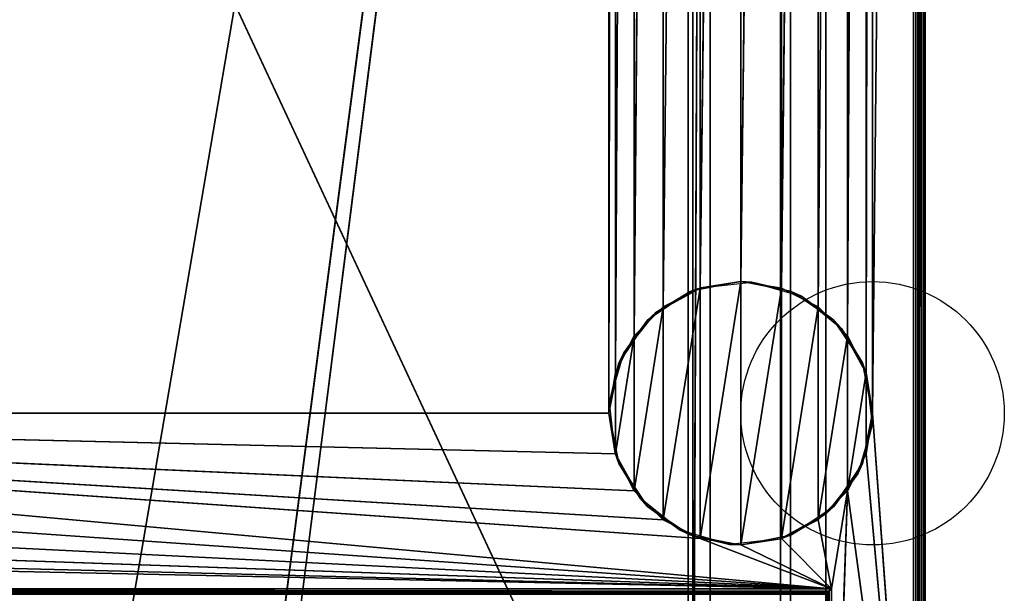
# Model space of a CAD drawing. Header units: millimetres. Extents: x -10 to 414, y -827 to 10.
# Tile 34 of 41: x 245 to 414, y -716 to -618. Entities that reach past the tile are written whole.
import ezdxf

# ---------------------------------------------------------------- set-up
doc = ezdxf.new("R2010")
doc.units = ezdxf.units.MM
doc.header["$MEASUREMENT"] = 0
for name, color, linetype, lineweight in [('0 Misc', 7, 'Continuous', 35), ('10 Raster Images', 7, 'Continuous', 35), ('5 Hatches', 7, 'Continuous', 35)]:
    doc.layers.add(name, color=color, linetype=linetype, lineweight=lineweight)

msp = doc.modelspace()

# ---------------------------------------------------------------- linework, layer by layer
at = {"layer": '0 Misc', "color": 160, "linetype": 'Continuous', "lineweight": 25}
for p, q in [((399, -1, 1195), (399, -799, 1195)), ((400, -1, 1174), (400, -799, 1174)), ((400, -799, 1194), (400, -1, 1194)), ((391, -685, 12), (398, -2, 12)), ((398, -781, 12), (398, -2, 12)), ((399, -2, 13), (399, -781, 13)), ((399, -781, 1173), (399, -2, 1173)), ((383, -17, 34.5), (383, -715, 34.5)), ((383, -17, 1173), (383, -781, 1173)), ((383, -781, 13), (383, -17, 1173)), ((383, -715.89, 33.95), (383, -17, 1173)), ((383, -715.71, 34.21), (383, -17, 1173)), ((383, -715.45, 34.39), (383, -17, 1173)), ((383, -715.16, 34.49), (383, -17, 1173)), ((383, -715, 34.5), (383, -17, 1173)), ((23, -59, 93), (360.3, -782.9, 93)), ((260.5, -742, 70), (377, -59, 70)), ((287.5, -742, 70), (377, -59, 70)), ((287.5, -764, 70), (377, -59, 70)), ((346, -685, 12), (346, -59, 12)), ((359.5, -783, 809), (359.5, -59, 809)), ((359.5, -783, 786), (359.5, -59, 786)), ((359.5, -783, 451), (359.5, -59, 451)), ((359.5, -783, 428), (359.5, -59, 428)), ((360.3, -782.9, 93), (360.3, -59.1, 93)), ((360.3, -59.1, 1140), (360.3, -782.9, 1140)), ((360.3, -782.9, 1140), (363.3, -60.4, 1140)), ((363.3, -781.6, 1140), (363.3, -60.4, 1140)), ((363.3, -781.6, 94.3), (363.3, -60.4, 94.3)), ((375.3, -60.4, 93), (375.3, -781.6, 93)), ((375.3, -60.4, 94.3), (375.3, -781.6, 94.3)), ((377, -783, 70), (377, -59, 70)), ((377, -783, 93), (377, -59, 70)), ((377, -782.9, 93), (377, -59, 70)), ((377, -781.6, 93), (377, -59, 70)), ((377, -781.6, 93), (377, -60.4, 93)), ((389.9, -678.05, 12), (391, -59, 12)), ((391, -59, 12), (391, -685, 12)), ((346, -685, 12), (347.1, -65.95, 12)), ((347.1, -678.05, 12), (347.1, -65.95, 12)), ((386.7, -671.77, 12), (389.9, -65.95, 12)), ((389.9, -678.05, 12), (389.9, -65.95, 12)), ((347.1, -678.05, 12), (350.3, -72.23, 12)), ((350.3, -671.77, 12), (350.3, -72.23, 12)), ((381.73, -666.8, 12), (386.7, -72.23, 12)), ((386.7, -671.77, 12), (386.7, -72.23, 12)), ((350.3, -671.77, 12), (355.27, -77.2, 12)), ((355.27, -666.8, 12), (355.27, -77.2, 12)), ((375.45, -663.6, 12), (381.73, -77.2, 12)), ((381.73, -666.8, 12), (381.73, -77.2, 12)), ((355.27, -666.8, 12), (361.55, -80.4, 12)), ((361.55, -663.6, 12), (361.55, -80.4, 12)), ((368.5, -662.5, 12), (375.45, -80.4, 12)), ((375.45, -663.6, 12), (375.45, -80.4, 12)), ((361.55, -663.6, 12), (368.5, -81.5, 12)), ((368.5, -662.5, 12), (368.5, -81.5, 12)), ((355.27, -703.2), (361.55, -663.6)), ((361.55, -706.4), (368.5, -662.5)), ((361.55, -706.4), (361.55, -663.6)), ((368.5, -707.5), (368.5, -662.5)), ((368.5, -707.5), (375.45, -663.6)), ((375.45, -706.4), (375.45, -663.6)), ((350.3, -698.23), (355.27, -666.8)), ((355.27, -703.2), (355.27, -666.8)), ((375.45, -706.4), (381.73, -666.8)), ((381.73, -703.2), (381.73, -666.8)), ((347.1, -691.95), (350.3, -671.77)), ((350.3, -698.23), (350.3, -671.77)), ((381.73, -703.2), (386.7, -671.77)), ((386.7, -698.23), (386.7, -671.77)), ((347.1, -691.95), (347.1, -678.05)), ((386.7, -698.23), (389.9, -678.05)), ((389.9, -691.95), (389.9, -678.05)), ((384, -715, 12), (54, -685, 12)), ((361.55, -706.4, 12), (54, -685, 12)), ((355.27, -703.2, 12), (54, -685, 12)), ((350.3, -698.23, 12), (54, -685, 12)), ((347.1, -691.95, 12), (54, -685, 12)), ((346, -685, 12), (54, -685, 12)), ((398, -781, 12), (391, -685, 12)), ((384, -715, 12), (52.9, -691.95, 12)), ((398, -781, 12), (389.9, -691.95, 12)), ((384, -715, 12), (49.7, -698.23, 12)), ((384, -715, 12), (386.7, -698.23, 12)), ((384, -781, 12), (386.7, -698.23, 12)), ((398, -781, 12), (386.7, -698.23, 12)), ((384, -715, 12), (44.73, -703.2, 12)), ((384, -715, 12), (381.73, -703.2, 12)), ((384, -715, 12), (31.5, -707.5, 12)), ((384, -715, 12), (38.45, -706.4, 12)), ((384, -715, 12), (361.55, -706.4, 12)), ((384, -715, 12), (368.5, -707.5, 12)), ((384, -715, 12), (375.45, -706.4, 12)), ((16, -715, 12), (384, -715, 12)), ((383, -715, 34.5), (17, -715, 34.5)), ((384, -715, 12), (384, -781, 12))]:
    msp.add_line(p, q, dxfattribs=at).dxf.unprotected_set("ltscale", 0)
for centre in [(391, -685), (391, -685, 12)]:
    msp.add_circle(centre, 22.5, dxfattribs=at).dxf.unprotected_set("ltscale", 0)
at = {"layer": '0 Misc', "color": 160, "linetype": 'Continuous', "lineweight": 25, "extrusion": (-0.654654, 0.755929, 0)}
msp.add_arc((177.8, 13, -791.88), 1.41, 270, 0, dxfattribs=at).dxf.unprotected_set("ltscale", 0)
at = {"layer": '0 Misc', "color": 160, "linetype": 'Continuous', "lineweight": 25, "extrusion": (-1, 0, 0)}
msp.add_arc((715, 33.5, -383), 1, 0, 90, dxfattribs=at).dxf.unprotected_set("ltscale", 0)
at = {"layer": '0 Misc', "color": 7, "lineweight": 25}
for points, invisible_edges in [([(399, -1, 1173), (399.38, -799, 1173.08), (399, -2, 1173)], 1), ([(399, -1, 1173), (399.38, -1, 1173.08), (399.38, -799, 1173.08)], 12), ([(399, -1, 1195), (399.38, -799, 1194.92), (399.38, -1, 1194.92)], 1), ([(399, -1, 1195), (399, -799, 1195), (399.38, -799, 1194.92)], 12), ([(399.38, -799, 1173.08), (399.71, -1, 1173.29), (399.71, -799, 1173.29)], 1), ([(399.38, -799, 1173.08), (399.38, -1, 1173.08), (399.71, -1, 1173.29)], 12), ([(399.38, -1, 1194.92), (399.71, -799, 1194.71), (399.71, -1, 1194.71)], 1), ([(399.38, -1, 1194.92), (399.38, -799, 1194.92), (399.71, -799, 1194.71)], 12), ([(399.92, -1, 1173.62), (399.71, -799, 1173.29), (399.71, -1, 1173.29)], 1), ([(399.92, -1, 1173.62), (399.92, -799, 1173.62), (399.71, -799, 1173.29)], 12), ([(399.71, -1, 1194.71), (399.92, -799, 1194.38), (399.92, -1, 1194.38)], 1), ([(399.71, -1, 1194.71), (399.71, -799, 1194.71), (399.92, -799, 1194.38)], 12), ([(400, -1, 1174), (399.92, -799, 1173.62), (399.92, -1, 1173.62)], 1), ([(400, -1, 1174), (400, -799, 1174), (399.92, -799, 1173.62)], 12), ([(400, -799, 1194), (399.92, -1, 1194.38), (399.92, -799, 1194.38)], 1), ([(400, -799, 1194), (400, -1, 1194), (399.92, -1, 1194.38)], 12), ([(400, -799, 1194), (400, -1, 1174), (400, -1, 1194)], 1), ([(400, -799, 1194), (400, -799, 1174), (400, -1, 1174)], 12), ([(398, -781, 12), (398.38, -2, 12.08), (398.38, -781, 12.08)], 1), ([(398, -781, 12), (398, -2, 12), (398.38, -2, 12.08)], 12), ([(398.71, -2, 12.29), (398.38, -781, 12.08), (398.38, -2, 12.08)], 1), ([(398.71, -2, 12.29), (398.71, -781, 12.29), (398.38, -781, 12.08)], 12), ([(398.92, -2, 12.62), (398.71, -781, 12.29), (398.71, -2, 12.29)], 1), ([(398.92, -2, 12.62), (398.92, -781, 12.62), (398.71, -781, 12.29)], 12), ([(399, -2, 13), (398.92, -781, 12.62), (398.92, -2, 12.62)], 1), ([(399, -2, 13), (399, -781, 13), (398.92, -781, 12.62)], 12), ([(399.38, -799, 1173.08), (399, -781, 1173), (399, -2, 1173)], 12), ([(383, -715, 34.5), (17, -17, 34.5), (17, -715, 34.5)], 1), ([(383, -715, 34.5), (383, -17, 34.5), (17, -17, 34.5)], 12), ([(359.5, -783, 809), (40.5, -59, 809), (40.5, -783, 809)], 1), ([(359.5, -783, 809), (359.5, -59, 809), (40.5, -59, 809)], 12), ([(40.5, -783, 786), (359.5, -59, 786), (359.5, -783, 786)], 1), ([(40.5, -783, 786), (40.5, -59, 786), (359.5, -59, 786)], 12), ([(359.5, -783, 451), (40.5, -59, 451), (40.5, -783, 451)], 1), ([(359.5, -783, 451), (359.5, -59, 451), (40.5, -59, 451)], 12), ([(40.5, -783, 428), (359.5, -59, 428), (359.5, -783, 428)], 1), ([(40.5, -783, 428), (40.5, -59, 428), (359.5, -59, 428)], 12), ([(359.5, -783, 786), (359.5, -59, 809), (359.5, -783, 809)], 1), ([(359.5, -783, 786), (359.5, -59, 786), (359.5, -59, 809)], 12), ([(359.5, -783, 428), (359.5, -59, 451), (359.5, -783, 451)], 1), ([(359.5, -783, 428), (359.5, -59, 428), (359.5, -59, 451)], 12), ([(360.3, -782.9, 93), (360.3, -59.1, 1140), (360.3, -59.1, 93)], 1), ([(360.3, -782.9, 93), (360.3, -782.9, 1140), (360.3, -59.1, 1140)], 12), ([(363.3, -60.4, 94.3), (363.3, -781.6, 1140), (363.3, -781.6, 94.3)], 1), ([(363.3, -60.4, 94.3), (363.3, -60.4, 1140), (363.3, -781.6, 1140)], 12), ([(375.3, -781.6, 94.3), (363.3, -60.4, 94.3), (363.3, -781.6, 94.3)], 1), ([(375.3, -781.6, 94.3), (375.3, -60.4, 94.3), (363.3, -60.4, 94.3)], 12), ([(375.3, -781.6, 93), (377, -60.4, 93), (375.3, -60.4, 93)], 1), ([(375.3, -781.6, 93), (377, -781.6, 93), (377, -60.4, 93)], 12), ([(375.3, -781.6, 93), (375.3, -60.4, 94.3), (375.3, -781.6, 94.3)], 1), ([(375.3, -781.6, 93), (375.3, -60.4, 93), (375.3, -60.4, 94.3)], 12), ([(16, -715, 12), (383.62, -715.38, 12.08), (16.38, -715.38, 12.08)], 1), ([(16, -715, 12), (384, -715, 12), (383.62, -715.38, 12.08)], 1), ([(383.29, -715.71, 12.29), (16.38, -715.38, 12.08), (383.62, -715.38, 12.08)], 2), ([(383.29, -715.71, 12.29), (16.71, -715.71, 12.29), (16.38, -715.38, 12.08)], 12), ([(383.17, -715.83, 12.44), (16.71, -715.71, 12.29), (383.29, -715.71, 12.29)], 2), ([(383.17, -715.83, 12.44), (16.83, -715.83, 12.44), (16.71, -715.71, 12.29)], 12), ([(383, -715, 34.5), (17, -715.38, 34.42), (383, -715.38, 34.42)], 1), ([(383, -715, 34.5), (17, -715, 34.5), (17, -715.38, 34.42)], 12), ([(17, -715.71, 34.21), (383, -715.38, 34.42), (17, -715.38, 34.42)], 1), ([(17, -715.71, 34.21), (383, -715.71, 34.21), (383, -715.38, 34.42)], 12), ([(17, -715.92, 33.88), (383, -715.71, 34.21), (17, -715.71, 34.21)], 1), ([(17, -715.92, 33.88), (383, -715.92, 33.88), (383, -715.71, 34.21)], 12), ([(383.29, -781, 12.29), (383.62, -715.38, 12.08), (383.62, -781, 12.08)], 1), ([(383.29, -781, 12.29), (383.29, -715.71, 12.29), (383.62, -715.38, 12.08)], 12), ([(384, -715, 12), (383.62, -781, 12.08), (383.62, -715.38, 12.08)], 1), ([(384, -715, 12), (384, -781, 12), (383.62, -781, 12.08)], 12)]:
    msp.add_3dface(points, dxfattribs=dict(at, invisible_edges=invisible_edges))
for points in [[(391, -59, 12), (398, -2, 12), (391, -685, 12)], [(398, -781, 12), (391, -685, 12), (398, -2, 12)], [(383, -17, 1173), (17, -781, 1173), (17, -17, 1173)], [(383, -781, 1173), (17, -781, 1173), (383, -17, 1173)], [(383, -17, 1173), (383, -781, 13), (383, -781, 1173)], [(383, -781, 13), (383, -17, 1173), (383, -715.89, 33.95)], [(383, -715.89, 33.95), (383, -17, 1173), (383, -715.71, 34.21)], [(383, -715.71, 34.21), (383, -17, 1173), (383, -715.45, 34.39)], [(383, -715.45, 34.39), (383, -17, 1173), (383, -715.16, 34.49)], [(383, -715.16, 34.49), (383, -17, 1173), (383, -715, 34.5)], [(383, -715, 34.5), (383, -17, 1173), (383, -17, 34.5)], [(54, -59, 12), (347.1, -52.05, 12), (54, -685, 12)], [(54, -685, 12), (347.1, -52.05, 12), (346, -59, 12)], [(23, -783, 93), (360.3, -782.9, 93), (23, -59, 93)], [(23, -59, 93), (360.3, -782.9, 93), (360.3, -59.1, 93)], [(377, -59, 70), (23, -783, 70), (23, -59, 70)], [(23, -783, 70), (377, -59, 70), (112.5, -742, 70)], [(346, -685, 12), (54, -685, 12), (346, -59, 12)], [(112.5, -742, 70), (377, -59, 70), (139.5, -742, 70)], [(139.5, -742, 70), (377, -59, 70), (139.5, -764, 70)], [(139.5, -764, 70), (377, -59, 70), (260.5, -742, 70)], [(260.5, -742, 70), (377, -59, 70), (287.5, -742, 70)], [(287.5, -742, 70), (377, -59, 70), (287.5, -764, 70)], [(377, -783, 70), (287.5, -764, 70), (377, -59, 70)], [(347.1, -65.95, 12), (346, -685, 12), (346, -59, 12)], [(363.3, -60.4, 1140), (360.3, -59.1, 1140), (360.3, -782.9, 1140)], [(360.3, -782.9, 1140), (363.3, -781.6, 1140), (363.3, -60.4, 1140)], [(377, -59, 70), (377, -783, 93), (377, -783, 70)], [(377, -783, 93), (377, -59, 70), (377, -782.9, 93)], [(377, -782.9, 93), (377, -59, 70), (377, -781.6, 93)], [(377, -781.6, 93), (377, -59, 70), (377, -60.4, 93)], [(389.9, -678.05, 12), (389.9, -65.95, 12), (391, -59, 12)], [(389.9, -678.05, 12), (391, -59, 12), (391, -685, 12)], [(346, -685, 12), (347.1, -65.95, 12), (347.1, -678.05, 12)], [(347.1, -678.05, 12), (347.1, -65.95, 12), (350.3, -72.23, 12)], [(386.7, -671.77, 12), (386.7, -72.23, 12), (389.9, -65.95, 12)], [(386.7, -671.77, 12), (389.9, -65.95, 12), (389.9, -678.05, 12)], [(347.1, -678.05, 12), (350.3, -72.23, 12), (350.3, -671.77, 12)], [(350.3, -671.77, 12), (350.3, -72.23, 12), (355.27, -77.2, 12)], [(381.73, -666.8, 12), (381.73, -77.2, 12), (386.7, -72.23, 12)], [(381.73, -666.8, 12), (386.7, -72.23, 12), (386.7, -671.77, 12)], [(350.3, -671.77, 12), (355.27, -77.2, 12), (355.27, -666.8, 12)], [(355.27, -666.8, 12), (355.27, -77.2, 12), (361.55, -80.4, 12)], [(375.45, -663.6, 12), (375.45, -80.4, 12), (381.73, -77.2, 12)], [(375.45, -663.6, 12), (381.73, -77.2, 12), (381.73, -666.8, 12)], [(355.27, -666.8, 12), (361.55, -80.4, 12), (361.55, -663.6, 12)], [(361.55, -663.6, 12), (361.55, -80.4, 12), (368.5, -81.5, 12)], [(368.5, -662.5, 12), (368.5, -81.5, 12), (375.45, -80.4, 12)], [(368.5, -662.5, 12), (375.45, -80.4, 12), (375.45, -663.6, 12)], [(361.55, -663.6, 12), (368.5, -81.5, 12), (368.5, -662.5, 12)], [(355.27, -703.2), (355.27, -666.8), (361.55, -663.6)], [(355.27, -703.2), (361.55, -663.6), (361.55, -706.4)], [(361.55, -706.4), (361.55, -663.6), (368.5, -662.5)], [(361.55, -706.4), (368.5, -662.5), (368.5, -707.5)], [(368.5, -707.5), (368.5, -662.5), (375.45, -663.6)], [(368.5, -707.5), (375.45, -663.6), (375.45, -706.4)], [(375.45, -706.4), (375.45, -663.6), (381.73, -666.8)], [(350.3, -698.23), (350.3, -671.77), (355.27, -666.8)], [(350.3, -698.23), (355.27, -666.8), (355.27, -703.2)], [(375.45, -706.4), (381.73, -666.8), (381.73, -703.2)], [(381.73, -703.2), (381.73, -666.8), (386.7, -671.77)], [(347.1, -691.95), (347.1, -678.05), (350.3, -671.77)], [(347.1, -691.95), (350.3, -671.77), (350.3, -698.23)], [(381.73, -703.2), (386.7, -671.77), (386.7, -698.23)], [(386.7, -698.23), (386.7, -671.77), (389.9, -678.05)], [(347.1, -678.05), (347.1, -691.95), (346, -685)], [(386.7, -698.23), (389.9, -678.05), (389.9, -691.95)], [(389.9, -691.95), (389.9, -678.05), (391, -685)], [(384, -715, 12), (52.9, -691.95, 12), (54, -685, 12)], [(384, -715, 12), (54, -685, 12), (361.55, -706.4, 12)], [(361.55, -706.4, 12), (54, -685, 12), (355.27, -703.2, 12)], [(355.27, -703.2, 12), (54, -685, 12), (350.3, -698.23, 12)], [(350.3, -698.23, 12), (54, -685, 12), (347.1, -691.95, 12)], [(347.1, -691.95, 12), (54, -685, 12), (346, -685, 12)], [(398, -781, 12), (389.9, -691.95, 12), (391, -685, 12)], [(384, -715, 12), (49.7, -698.23, 12), (52.9, -691.95, 12)], [(398, -781, 12), (386.7, -698.23, 12), (389.9, -691.95, 12)], [(384, -715, 12), (44.73, -703.2, 12), (49.7, -698.23, 12)], [(384, -715, 12), (381.73, -703.2, 12), (386.7, -698.23, 12)], [(384, -715, 12), (386.7, -698.23, 12), (384, -781, 12)], [(384, -781, 12), (386.7, -698.23, 12), (398, -781, 12)], [(384, -715, 12), (38.45, -706.4, 12), (44.73, -703.2, 12)], [(384, -715, 12), (375.45, -706.4, 12), (381.73, -703.2, 12)], [(16, -715, 12), (31.5, -707.5, 12), (384, -715, 12)], [(384, -715, 12), (31.5, -707.5, 12), (38.45, -706.4, 12)], [(384, -715, 12), (361.55, -706.4, 12), (368.5, -707.5, 12)], [(384, -715, 12), (368.5, -707.5, 12), (375.45, -706.4, 12)], [(383.29, -781, 12.29), (383.17, -715.83, 12.44), (383.29, -715.71, 12.29)]]:
    msp.add_3dface(points, dxfattribs=at)
at = {"layer": '0 Misc', "color": 164, "lineweight": 25}
for points in [[(361.69, -663.56, 12), (359.89, -664.21), (354, -667.8, 12)], [(361.69, -663.56, 12), (368.5, -662.5), (359.89, -664.21)], [(370.41, -662.58, 12), (368.5, -662.5), (361.69, -663.56, 12)], [(370.41, -662.58, 12), (377.11, -664.21), (368.5, -662.5)], [(378.85, -665.02, 12), (377.11, -664.21), (370.41, -662.58, 12)], [(354, -667.8, 12), (359.89, -664.21), (352.59, -669.09)], [(378.85, -665.02, 12), (384.41, -669.09), (377.11, -664.21)], [(385.7, -670.5, 12), (384.41, -669.09), (378.85, -665.02, 12)], [(348.52, -674.65, 12), (352.59, -669.09), (347.71, -676.39)], [(354, -667.8, 12), (352.59, -669.09), (348.52, -674.65, 12)], [(385.7, -670.5, 12), (389.29, -676.39), (384.41, -669.09)], [(389.94, -678.19, 12), (389.29, -676.39), (385.7, -670.5, 12)], [(348.52, -674.65, 12), (347.71, -676.39), (346.08, -683.09, 12)], [(346.08, -683.09, 12), (347.71, -676.39), (346, -685)], [(389.94, -678.19, 12), (391, -685), (389.29, -676.39)], [(390.92, -686.91, 12), (391, -685), (389.94, -678.19, 12)], [(346.08, -683.09, 12), (346, -685), (347.06, -691.81, 12)], [(347.06, -691.81, 12), (346, -685), (347.71, -693.61)], [(390.92, -686.91, 12), (389.29, -693.61), (391, -685)], [(388.48, -695.35, 12), (389.29, -693.61), (390.92, -686.91, 12)], [(347.06, -691.81, 12), (347.71, -693.61), (351.3, -699.5, 12)], [(351.3, -699.5, 12), (347.71, -693.61), (352.59, -700.91)], [(388.48, -695.35, 12), (384.41, -700.91), (389.29, -693.61)], [(383, -702.2, 12), (384.41, -700.91), (388.48, -695.35, 12)], [(351.3, -699.5, 12), (352.59, -700.91), (358.15, -704.98, 12)], [(358.15, -704.98, 12), (352.59, -700.91), (359.89, -705.79)], [(383, -702.2, 12), (377.11, -705.79), (384.41, -700.91)], [(383, -702.2, 12), (375.31, -706.44, 12), (377.11, -705.79)], [(358.15, -704.98, 12), (359.89, -705.79), (366.59, -707.42, 12)], [(359.89, -705.79), (368.5, -707.5), (366.59, -707.42, 12)], [(377.11, -705.79), (375.31, -706.44, 12), (368.5, -707.5)], [(368.5, -707.5), (375.31, -706.44, 12), (366.59, -707.42, 12)]]:
    msp.add_3dface(points, dxfattribs=at)
at = {"layer": '10 Raster Images', "color": 160, "linetype": 'Continuous', "lineweight": 25}
for p, q in [((398, -781, 12), (398, -2, 12)), ((383, -17, 1173), (383, -781, 1173)), ((383, -715, 34.5), (383, -17, 34.5)), ((383, -781, 1173), (383, -17, 1173)), ((360.3, -59.1, 93), (360.3, -782.9, 93)), ((360.3, -782.9, 1140), (360.3, -59.1, 1140)), ((363.3, -60.4, 1140), (363.3, -781.6, 1140)), ((377, -59, 70), (377, -783, 70)), ((377, -783, 70), (377, -59, 70)), ((377, -781.6, 93), (377, -60.4, 93)), ((361.55, -663.6), (355.27, -666.8)), ((355.27, -666.8, 12), (361.55, -663.6, 12)), ((368.5, -662.5), (361.55, -663.6)), ((361.55, -663.6, 12), (368.5, -662.5, 12)), ((375.45, -663.6), (368.5, -662.5)), ((368.5, -662.5, 12), (375.45, -663.6, 12)), ((381.73, -666.8), (375.45, -663.6)), ((375.45, -663.6, 12), (381.73, -666.8, 12)), ((355.27, -666.8), (350.3, -671.77)), ((350.3, -671.77, 12), (355.27, -666.8, 12)), ((386.7, -671.77), (381.73, -666.8)), ((381.73, -666.8, 12), (386.7, -671.77, 12)), ((350.3, -671.77), (347.1, -678.05)), ((347.1, -678.05, 12), (350.3, -671.77, 12)), ((389.9, -678.05), (386.7, -671.77)), ((386.7, -671.77, 12), (389.9, -678.05, 12)), ((347.1, -678.05), (346, -685)), ((346, -685, 12), (347.1, -678.05, 12)), ((391, -685), (389.9, -678.05)), ((389.9, -678.05, 12), (391, -685, 12)), ((346, -685), (347.1, -691.95)), ((347.1, -691.95, 12), (346, -685, 12)), ((389.9, -691.95), (391, -685)), ((391, -685, 12), (389.9, -691.95, 12)), ((347.1, -691.95), (350.3, -698.23)), ((350.3, -698.23, 12), (347.1, -691.95, 12)), ((386.7, -698.23), (389.9, -691.95)), ((389.9, -691.95, 12), (386.7, -698.23, 12)), ((350.3, -698.23), (355.27, -703.2)), ((355.27, -703.2, 12), (350.3, -698.23, 12)), ((381.73, -703.2), (386.7, -698.23)), ((386.7, -698.23, 12), (381.73, -703.2, 12)), ((355.27, -703.2), (361.55, -706.4)), ((361.55, -706.4, 12), (355.27, -703.2, 12)), ((375.45, -706.4), (381.73, -703.2)), ((381.73, -703.2, 12), (375.45, -706.4, 12)), ((361.55, -706.4), (368.5, -707.5)), ((368.5, -707.5, 12), (361.55, -706.4, 12)), ((368.5, -707.5), (375.45, -706.4)), ((375.45, -706.4, 12), (368.5, -707.5, 12)), ((16, -715, 12), (384, -715, 12)), ((383, -715.16, 34.49), (383, -715, 34.5)), ((383, -715.45, 34.39), (383, -715.16, 34.49)), ((383, -715.71, 34.21), (383, -715.45, 34.39)), ((383, -715.89, 33.95), (383, -715.71, 34.21)), ((384, -715, 12), (384, -781, 12))]:
    msp.add_line(p, q, dxfattribs=at).dxf.unprotected_set("ltscale", 0)
at = {"layer": '5 Hatches', "color": 7, "lineweight": 25}
for points, invisible_edges in [([(399, -799, 1195), (1, -1, 1195), (1, -799, 1195)], 1), ([(399, -799, 1195), (399, -1, 1195), (1, -1, 1195)], 12), ([(399, -2, 1173), (399, -781, 13), (399, -2, 13)], 1), ([(399, -2, 1173), (399, -781, 1173), (399, -781, 13)], 12)]:
    msp.add_3dface(points, dxfattribs=dict(at, invisible_edges=invisible_edges))

doc.saveas('drawing.dxf')
